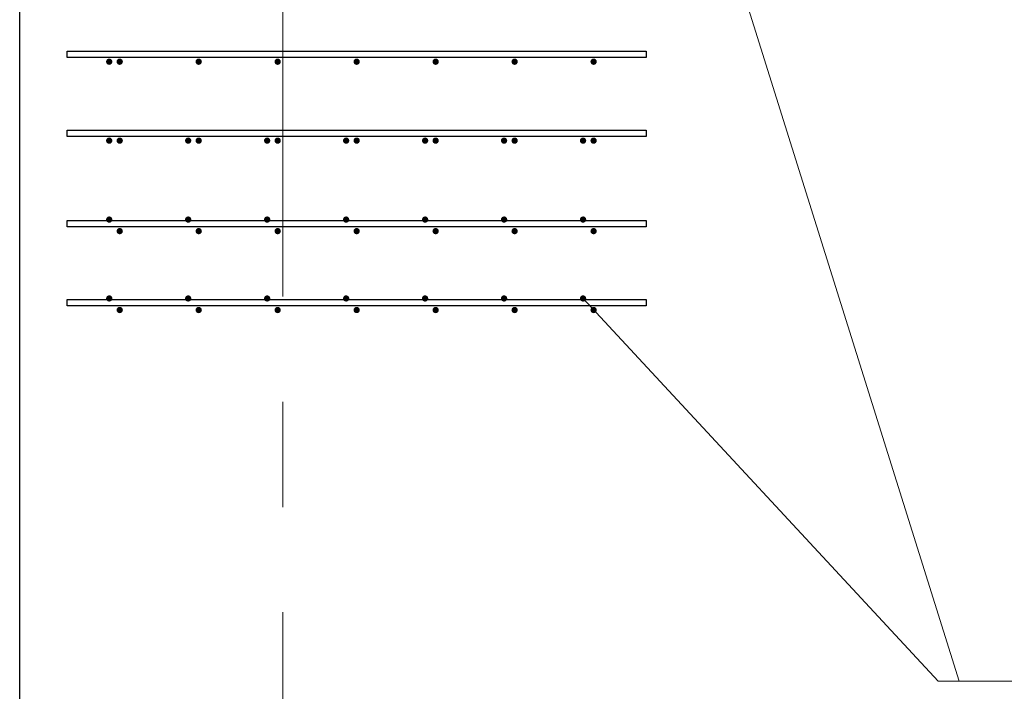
# Model space of a CAD drawing. Header units: metres. Extents: x -38 to 93, y -15 to 21.
# Tile 21 of 256: x 0.25 to 1.185, y 10.935 to 11.573. Entities that reach past the tile are written whole.
import ezdxf

# ---------------------------------------------------------------- set-up
doc = ezdxf.new("R2010")
doc.units = ezdxf.units.M
doc.linetypes.add('______11', pattern=[0.5, 0.4, -0.05, 0, -0.05])
doc.linetypes.add('______5', pattern=[1.1, 0.8, -0.1, 0.1, -0.1])
for name, color, linetype, lineweight in [('XR$1$Осевая линия (1)', 7, '______5', 13), ('XR$4$Арматурный каркас 01', 4, 'Continuous', 35), ('XR$4$Перекрытие (1)', 7, 'Continuous', 35), ('XR$4$Текст_ общее_1', 7, 'Continuous', 13)]:
    doc.layers.add(name, color=color, linetype=linetype, lineweight=lineweight)

msp = doc.modelspace()

# ---------------------------------------------------------------- hatches: boundary and pattern name
at = {"layer": 'XR$4$Арматурный каркас 01', "linetype": 'Continuous', "lineweight": 50, "transparency": 33554687}
for points in [[(0.338, 11.53324), (0.33777, 11.53439), (0.33712, 11.53537), (0.33615, 11.53602), (0.335, 11.53624), (0.33385, 11.53602), (0.33288, 11.53537), (0.33223, 11.53439), (0.332, 11.53324), (0.33223, 11.5321), (0.33288, 11.53112), (0.33385, 11.53047), (0.335, 11.53024), (0.33615, 11.53047), (0.33712, 11.53112), (0.33777, 11.5321)], [(0.338, 11.53324), (0.33777, 11.53439), (0.33712, 11.53537), (0.33615, 11.53602), (0.335, 11.53624), (0.33385, 11.53602), (0.33288, 11.53537), (0.33223, 11.53439), (0.332, 11.53324), (0.33223, 11.5321), (0.33288, 11.53112), (0.33385, 11.53047), (0.335, 11.53024), (0.33615, 11.53047), (0.33712, 11.53112), (0.33777, 11.5321)], [(0.348, 11.53324), (0.34777, 11.53439), (0.34712, 11.53537), (0.34615, 11.53602), (0.345, 11.53624), (0.34385, 11.53602), (0.34288, 11.53537), (0.34223, 11.53439), (0.342, 11.53324), (0.34223, 11.5321), (0.34288, 11.53112), (0.34385, 11.53047), (0.345, 11.53024), (0.34615, 11.53047), (0.34712, 11.53112), (0.34777, 11.5321)], [(0.348, 11.53324), (0.34777, 11.53439), (0.34712, 11.53537), (0.34615, 11.53602), (0.345, 11.53624), (0.34385, 11.53602), (0.34288, 11.53537), (0.34223, 11.53439), (0.342, 11.53324), (0.34223, 11.5321), (0.34288, 11.53112), (0.34385, 11.53047), (0.345, 11.53024), (0.34615, 11.53047), (0.34712, 11.53112), (0.34777, 11.5321)], [(0.423, 11.53324), (0.42277, 11.53439), (0.42212, 11.53537), (0.42115, 11.53602), (0.42, 11.53624), (0.41885, 11.53602), (0.41788, 11.53537), (0.41723, 11.53439), (0.417, 11.53324), (0.41723, 11.5321), (0.41788, 11.53112), (0.41885, 11.53047), (0.42, 11.53024), (0.42115, 11.53047), (0.42212, 11.53112), (0.42277, 11.5321)], [(0.423, 11.53324), (0.42277, 11.53439), (0.42212, 11.53537), (0.42115, 11.53602), (0.42, 11.53624), (0.41885, 11.53602), (0.41788, 11.53537), (0.41723, 11.53439), (0.417, 11.53324), (0.41723, 11.5321), (0.41788, 11.53112), (0.41885, 11.53047), (0.42, 11.53024), (0.42115, 11.53047), (0.42212, 11.53112), (0.42277, 11.5321)], [(0.498, 11.53324), (0.49777, 11.53439), (0.49712, 11.53537), (0.49615, 11.53602), (0.495, 11.53624), (0.49385, 11.53602), (0.49288, 11.53537), (0.49223, 11.53439), (0.492, 11.53324), (0.49223, 11.5321), (0.49288, 11.53112), (0.49385, 11.53047), (0.495, 11.53024), (0.49615, 11.53047), (0.49712, 11.53112), (0.49777, 11.5321)], [(0.498, 11.53324), (0.49777, 11.53439), (0.49712, 11.53537), (0.49615, 11.53602), (0.495, 11.53624), (0.49385, 11.53602), (0.49288, 11.53537), (0.49223, 11.53439), (0.492, 11.53324), (0.49223, 11.5321), (0.49288, 11.53112), (0.49385, 11.53047), (0.495, 11.53024), (0.49615, 11.53047), (0.49712, 11.53112), (0.49777, 11.5321)], [(0.573, 11.53324), (0.57277, 11.53439), (0.57212, 11.53537), (0.57115, 11.53602), (0.57, 11.53624), (0.56885, 11.53602), (0.56788, 11.53537), (0.56723, 11.53439), (0.567, 11.53324), (0.56723, 11.5321), (0.56788, 11.53112), (0.56885, 11.53047), (0.57, 11.53024), (0.57115, 11.53047), (0.57212, 11.53112), (0.57277, 11.5321)], [(0.573, 11.53324), (0.57277, 11.53439), (0.57212, 11.53537), (0.57115, 11.53602), (0.57, 11.53624), (0.56885, 11.53602), (0.56788, 11.53537), (0.56723, 11.53439), (0.567, 11.53324), (0.56723, 11.5321), (0.56788, 11.53112), (0.56885, 11.53047), (0.57, 11.53024), (0.57115, 11.53047), (0.57212, 11.53112), (0.57277, 11.5321)], [(0.648, 11.53324), (0.64777, 11.53439), (0.64712, 11.53537), (0.64615, 11.53602), (0.645, 11.53624), (0.64385, 11.53602), (0.64288, 11.53537), (0.64223, 11.53439), (0.642, 11.53324), (0.64223, 11.5321), (0.64288, 11.53112), (0.64385, 11.53047), (0.645, 11.53024), (0.64615, 11.53047), (0.64712, 11.53112), (0.64777, 11.5321)], [(0.648, 11.53324), (0.64777, 11.53439), (0.64712, 11.53537), (0.64615, 11.53602), (0.645, 11.53624), (0.64385, 11.53602), (0.64288, 11.53537), (0.64223, 11.53439), (0.642, 11.53324), (0.64223, 11.5321), (0.64288, 11.53112), (0.64385, 11.53047), (0.645, 11.53024), (0.64615, 11.53047), (0.64712, 11.53112), (0.64777, 11.5321)], [(0.723, 11.53324), (0.72277, 11.53439), (0.72212, 11.53537), (0.72115, 11.53602), (0.72, 11.53624), (0.71885, 11.53602), (0.71788, 11.53537), (0.71723, 11.53439), (0.717, 11.53324), (0.71723, 11.5321), (0.71788, 11.53112), (0.71885, 11.53047), (0.72, 11.53024), (0.72115, 11.53047), (0.72212, 11.53112), (0.72277, 11.5321)], [(0.723, 11.53324), (0.72277, 11.53439), (0.72212, 11.53537), (0.72115, 11.53602), (0.72, 11.53624), (0.71885, 11.53602), (0.71788, 11.53537), (0.71723, 11.53439), (0.717, 11.53324), (0.71723, 11.5321), (0.71788, 11.53112), (0.71885, 11.53047), (0.72, 11.53024), (0.72115, 11.53047), (0.72212, 11.53112), (0.72277, 11.5321)], [(0.798, 11.53324), (0.79777, 11.53439), (0.79712, 11.53537), (0.79615, 11.53602), (0.795, 11.53624), (0.79385, 11.53602), (0.79288, 11.53537), (0.79223, 11.53439), (0.792, 11.53324), (0.79223, 11.5321), (0.79288, 11.53112), (0.79385, 11.53047), (0.795, 11.53024), (0.79615, 11.53047), (0.79712, 11.53112), (0.79777, 11.5321)], [(0.798, 11.53324), (0.79777, 11.53439), (0.79712, 11.53537), (0.79615, 11.53602), (0.795, 11.53624), (0.79385, 11.53602), (0.79288, 11.53537), (0.79223, 11.53439), (0.792, 11.53324), (0.79223, 11.5321), (0.79288, 11.53112), (0.79385, 11.53047), (0.795, 11.53024), (0.79615, 11.53047), (0.79712, 11.53112), (0.79777, 11.5321)], [(0.338, 11.45824), (0.33777, 11.45939), (0.33712, 11.46037), (0.33615, 11.46102), (0.335, 11.46124), (0.33385, 11.46102), (0.33288, 11.46037), (0.33223, 11.45939), (0.332, 11.45824), (0.33223, 11.4571), (0.33288, 11.45612), (0.33385, 11.45547), (0.335, 11.45524), (0.33615, 11.45547), (0.33712, 11.45612), (0.33777, 11.4571)], [(0.338, 11.45824), (0.33777, 11.45939), (0.33712, 11.46037), (0.33615, 11.46102), (0.335, 11.46124), (0.33385, 11.46102), (0.33288, 11.46037), (0.33223, 11.45939), (0.332, 11.45824), (0.33223, 11.4571), (0.33288, 11.45612), (0.33385, 11.45547), (0.335, 11.45524), (0.33615, 11.45547), (0.33712, 11.45612), (0.33777, 11.4571)], [(0.348, 11.45824), (0.34777, 11.45939), (0.34712, 11.46037), (0.34615, 11.46102), (0.345, 11.46124), (0.34385, 11.46102), (0.34288, 11.46037), (0.34223, 11.45939), (0.342, 11.45824), (0.34223, 11.4571), (0.34288, 11.45612), (0.34385, 11.45547), (0.345, 11.45524), (0.34615, 11.45547), (0.34712, 11.45612), (0.34777, 11.4571)], [(0.348, 11.45824), (0.34777, 11.45939), (0.34712, 11.46037), (0.34615, 11.46102), (0.345, 11.46124), (0.34385, 11.46102), (0.34288, 11.46037), (0.34223, 11.45939), (0.342, 11.45824), (0.34223, 11.4571), (0.34288, 11.45612), (0.34385, 11.45547), (0.345, 11.45524), (0.34615, 11.45547), (0.34712, 11.45612), (0.34777, 11.4571)], [(0.413, 11.45824), (0.41277, 11.45939), (0.41212, 11.46037), (0.41115, 11.46102), (0.41, 11.46124), (0.40885, 11.46102), (0.40788, 11.46037), (0.40723, 11.45939), (0.407, 11.45824), (0.40723, 11.4571), (0.40788, 11.45612), (0.40885, 11.45547), (0.41, 11.45524), (0.41115, 11.45547), (0.41212, 11.45612), (0.41277, 11.4571)], [(0.413, 11.45824), (0.41277, 11.45939), (0.41212, 11.46037), (0.41115, 11.46102), (0.41, 11.46124), (0.40885, 11.46102), (0.40788, 11.46037), (0.40723, 11.45939), (0.407, 11.45824), (0.40723, 11.4571), (0.40788, 11.45612), (0.40885, 11.45547), (0.41, 11.45524), (0.41115, 11.45547), (0.41212, 11.45612), (0.41277, 11.4571)], [(0.423, 11.45824), (0.42277, 11.45939), (0.42212, 11.46037), (0.42115, 11.46102), (0.42, 11.46124), (0.41885, 11.46102), (0.41788, 11.46037), (0.41723, 11.45939), (0.417, 11.45824), (0.41723, 11.4571), (0.41788, 11.45612), (0.41885, 11.45547), (0.42, 11.45524), (0.42115, 11.45547), (0.42212, 11.45612), (0.42277, 11.4571)], [(0.423, 11.45824), (0.42277, 11.45939), (0.42212, 11.46037), (0.42115, 11.46102), (0.42, 11.46124), (0.41885, 11.46102), (0.41788, 11.46037), (0.41723, 11.45939), (0.417, 11.45824), (0.41723, 11.4571), (0.41788, 11.45612), (0.41885, 11.45547), (0.42, 11.45524), (0.42115, 11.45547), (0.42212, 11.45612), (0.42277, 11.4571)], [(0.488, 11.45824), (0.48777, 11.45939), (0.48712, 11.46037), (0.48615, 11.46102), (0.485, 11.46124), (0.48385, 11.46102), (0.48288, 11.46037), (0.48223, 11.45939), (0.482, 11.45824), (0.48223, 11.4571), (0.48288, 11.45612), (0.48385, 11.45547), (0.485, 11.45524), (0.48615, 11.45547), (0.48712, 11.45612), (0.48777, 11.4571)], [(0.488, 11.45824), (0.48777, 11.45939), (0.48712, 11.46037), (0.48615, 11.46102), (0.485, 11.46124), (0.48385, 11.46102), (0.48288, 11.46037), (0.48223, 11.45939), (0.482, 11.45824), (0.48223, 11.4571), (0.48288, 11.45612), (0.48385, 11.45547), (0.485, 11.45524), (0.48615, 11.45547), (0.48712, 11.45612), (0.48777, 11.4571)], [(0.498, 11.45824), (0.49777, 11.45939), (0.49712, 11.46037), (0.49615, 11.46102), (0.495, 11.46124), (0.49385, 11.46102), (0.49288, 11.46037), (0.49223, 11.45939), (0.492, 11.45824), (0.49223, 11.4571), (0.49288, 11.45612), (0.49385, 11.45547), (0.495, 11.45524), (0.49615, 11.45547), (0.49712, 11.45612), (0.49777, 11.4571)], [(0.498, 11.45824), (0.49777, 11.45939), (0.49712, 11.46037), (0.49615, 11.46102), (0.495, 11.46124), (0.49385, 11.46102), (0.49288, 11.46037), (0.49223, 11.45939), (0.492, 11.45824), (0.49223, 11.4571), (0.49288, 11.45612), (0.49385, 11.45547), (0.495, 11.45524), (0.49615, 11.45547), (0.49712, 11.45612), (0.49777, 11.4571)], [(0.563, 11.45824), (0.56277, 11.45939), (0.56212, 11.46037), (0.56115, 11.46102), (0.56, 11.46124), (0.55885, 11.46102), (0.55788, 11.46037), (0.55723, 11.45939), (0.557, 11.45824), (0.55723, 11.4571), (0.55788, 11.45612), (0.55885, 11.45547), (0.56, 11.45524), (0.56115, 11.45547), (0.56212, 11.45612), (0.56277, 11.4571)], [(0.563, 11.45824), (0.56277, 11.45939), (0.56212, 11.46037), (0.56115, 11.46102), (0.56, 11.46124), (0.55885, 11.46102), (0.55788, 11.46037), (0.55723, 11.45939), (0.557, 11.45824), (0.55723, 11.4571), (0.55788, 11.45612), (0.55885, 11.45547), (0.56, 11.45524), (0.56115, 11.45547), (0.56212, 11.45612), (0.56277, 11.4571)], [(0.573, 11.45824), (0.57277, 11.45939), (0.57212, 11.46037), (0.57115, 11.46102), (0.57, 11.46124), (0.56885, 11.46102), (0.56788, 11.46037), (0.56723, 11.45939), (0.567, 11.45824), (0.56723, 11.4571), (0.56788, 11.45612), (0.56885, 11.45547), (0.57, 11.45524), (0.57115, 11.45547), (0.57212, 11.45612), (0.57277, 11.4571)], [(0.573, 11.45824), (0.57277, 11.45939), (0.57212, 11.46037), (0.57115, 11.46102), (0.57, 11.46124), (0.56885, 11.46102), (0.56788, 11.46037), (0.56723, 11.45939), (0.567, 11.45824), (0.56723, 11.4571), (0.56788, 11.45612), (0.56885, 11.45547), (0.57, 11.45524), (0.57115, 11.45547), (0.57212, 11.45612), (0.57277, 11.4571)], [(0.638, 11.45824), (0.63777, 11.45939), (0.63712, 11.46037), (0.63615, 11.46102), (0.635, 11.46124), (0.63385, 11.46102), (0.63288, 11.46037), (0.63223, 11.45939), (0.632, 11.45824), (0.63223, 11.4571), (0.63288, 11.45612), (0.63385, 11.45547), (0.635, 11.45524), (0.63615, 11.45547), (0.63712, 11.45612), (0.63777, 11.4571)], [(0.638, 11.45824), (0.63777, 11.45939), (0.63712, 11.46037), (0.63615, 11.46102), (0.635, 11.46124), (0.63385, 11.46102), (0.63288, 11.46037), (0.63223, 11.45939), (0.632, 11.45824), (0.63223, 11.4571), (0.63288, 11.45612), (0.63385, 11.45547), (0.635, 11.45524), (0.63615, 11.45547), (0.63712, 11.45612), (0.63777, 11.4571)], [(0.648, 11.45824), (0.64777, 11.45939), (0.64712, 11.46037), (0.64615, 11.46102), (0.645, 11.46124), (0.64385, 11.46102), (0.64288, 11.46037), (0.64223, 11.45939), (0.642, 11.45824), (0.64223, 11.4571), (0.64288, 11.45612), (0.64385, 11.45547), (0.645, 11.45524), (0.64615, 11.45547), (0.64712, 11.45612), (0.64777, 11.4571)], [(0.648, 11.45824), (0.64777, 11.45939), (0.64712, 11.46037), (0.64615, 11.46102), (0.645, 11.46124), (0.64385, 11.46102), (0.64288, 11.46037), (0.64223, 11.45939), (0.642, 11.45824), (0.64223, 11.4571), (0.64288, 11.45612), (0.64385, 11.45547), (0.645, 11.45524), (0.64615, 11.45547), (0.64712, 11.45612), (0.64777, 11.4571)], [(0.713, 11.45824), (0.71277, 11.45939), (0.71212, 11.46037), (0.71115, 11.46102), (0.71, 11.46124), (0.70885, 11.46102), (0.70788, 11.46037), (0.70723, 11.45939), (0.707, 11.45824), (0.70723, 11.4571), (0.70788, 11.45612), (0.70885, 11.45547), (0.71, 11.45524), (0.71115, 11.45547), (0.71212, 11.45612), (0.71277, 11.4571)], [(0.713, 11.45824), (0.71277, 11.45939), (0.71212, 11.46037), (0.71115, 11.46102), (0.71, 11.46124), (0.70885, 11.46102), (0.70788, 11.46037), (0.70723, 11.45939), (0.707, 11.45824), (0.70723, 11.4571), (0.70788, 11.45612), (0.70885, 11.45547), (0.71, 11.45524), (0.71115, 11.45547), (0.71212, 11.45612), (0.71277, 11.4571)], [(0.723, 11.45824), (0.72277, 11.45939), (0.72212, 11.46037), (0.72115, 11.46102), (0.72, 11.46124), (0.71885, 11.46102), (0.71788, 11.46037), (0.71723, 11.45939), (0.717, 11.45824), (0.71723, 11.4571), (0.71788, 11.45612), (0.71885, 11.45547), (0.72, 11.45524), (0.72115, 11.45547), (0.72212, 11.45612), (0.72277, 11.4571)], [(0.723, 11.45824), (0.72277, 11.45939), (0.72212, 11.46037), (0.72115, 11.46102), (0.72, 11.46124), (0.71885, 11.46102), (0.71788, 11.46037), (0.71723, 11.45939), (0.717, 11.45824), (0.71723, 11.4571), (0.71788, 11.45612), (0.71885, 11.45547), (0.72, 11.45524), (0.72115, 11.45547), (0.72212, 11.45612), (0.72277, 11.4571)], [(0.788, 11.45824), (0.78777, 11.45939), (0.78712, 11.46037), (0.78615, 11.46102), (0.785, 11.46124), (0.78385, 11.46102), (0.78288, 11.46037), (0.78223, 11.45939), (0.782, 11.45824), (0.78223, 11.4571), (0.78288, 11.45612), (0.78385, 11.45547), (0.785, 11.45524), (0.78615, 11.45547), (0.78712, 11.45612), (0.78777, 11.4571)], [(0.788, 11.45824), (0.78777, 11.45939), (0.78712, 11.46037), (0.78615, 11.46102), (0.785, 11.46124), (0.78385, 11.46102), (0.78288, 11.46037), (0.78223, 11.45939), (0.782, 11.45824), (0.78223, 11.4571), (0.78288, 11.45612), (0.78385, 11.45547), (0.785, 11.45524), (0.78615, 11.45547), (0.78712, 11.45612), (0.78777, 11.4571)], [(0.798, 11.45824), (0.79777, 11.45939), (0.79712, 11.46037), (0.79615, 11.46102), (0.795, 11.46124), (0.79385, 11.46102), (0.79288, 11.46037), (0.79223, 11.45939), (0.792, 11.45824), (0.79223, 11.4571), (0.79288, 11.45612), (0.79385, 11.45547), (0.795, 11.45524), (0.79615, 11.45547), (0.79712, 11.45612), (0.79777, 11.4571)], [(0.798, 11.45824), (0.79777, 11.45939), (0.79712, 11.46037), (0.79615, 11.46102), (0.795, 11.46124), (0.79385, 11.46102), (0.79288, 11.46037), (0.79223, 11.45939), (0.792, 11.45824), (0.79223, 11.4571), (0.79288, 11.45612), (0.79385, 11.45547), (0.795, 11.45524), (0.79615, 11.45547), (0.79712, 11.45612), (0.79777, 11.4571)], [(0.338, 11.38324), (0.33777, 11.38439), (0.33712, 11.38537), (0.33615, 11.38602), (0.335, 11.38624), (0.33385, 11.38602), (0.33288, 11.38537), (0.33223, 11.38439), (0.332, 11.38324), (0.33223, 11.3821), (0.33288, 11.38112), (0.33385, 11.38047), (0.335, 11.38024), (0.33615, 11.38047), (0.33712, 11.38112), (0.33777, 11.3821)], [(0.338, 11.38324), (0.33777, 11.38439), (0.33712, 11.38537), (0.33615, 11.38602), (0.335, 11.38624), (0.33385, 11.38602), (0.33288, 11.38537), (0.33223, 11.38439), (0.332, 11.38324), (0.33223, 11.3821), (0.33288, 11.38112), (0.33385, 11.38047), (0.335, 11.38024), (0.33615, 11.38047), (0.33712, 11.38112), (0.33777, 11.3821)], [(0.413, 11.38324), (0.41277, 11.38439), (0.41212, 11.38537), (0.41115, 11.38602), (0.41, 11.38624), (0.40885, 11.38602), (0.40788, 11.38537), (0.40723, 11.38439), (0.407, 11.38324), (0.40723, 11.3821), (0.40788, 11.38112), (0.40885, 11.38047), (0.41, 11.38024), (0.41115, 11.38047), (0.41212, 11.38112), (0.41277, 11.3821)], [(0.413, 11.38324), (0.41277, 11.38439), (0.41212, 11.38537), (0.41115, 11.38602), (0.41, 11.38624), (0.40885, 11.38602), (0.40788, 11.38537), (0.40723, 11.38439), (0.407, 11.38324), (0.40723, 11.3821), (0.40788, 11.38112), (0.40885, 11.38047), (0.41, 11.38024), (0.41115, 11.38047), (0.41212, 11.38112), (0.41277, 11.3821)], [(0.488, 11.38324), (0.48777, 11.38439), (0.48712, 11.38537), (0.48615, 11.38602), (0.485, 11.38624), (0.48385, 11.38602), (0.48288, 11.38537), (0.48223, 11.38439), (0.482, 11.38324), (0.48223, 11.3821), (0.48288, 11.38112), (0.48385, 11.38047), (0.485, 11.38024), (0.48615, 11.38047), (0.48712, 11.38112), (0.48777, 11.3821)], [(0.488, 11.38324), (0.48777, 11.38439), (0.48712, 11.38537), (0.48615, 11.38602), (0.485, 11.38624), (0.48385, 11.38602), (0.48288, 11.38537), (0.48223, 11.38439), (0.482, 11.38324), (0.48223, 11.3821), (0.48288, 11.38112), (0.48385, 11.38047), (0.485, 11.38024), (0.48615, 11.38047), (0.48712, 11.38112), (0.48777, 11.3821)], [(0.563, 11.38324), (0.56277, 11.38439), (0.56212, 11.38537), (0.56115, 11.38602), (0.56, 11.38624), (0.55885, 11.38602), (0.55788, 11.38537), (0.55723, 11.38439), (0.557, 11.38324), (0.55723, 11.3821), (0.55788, 11.38112), (0.55885, 11.38047), (0.56, 11.38024), (0.56115, 11.38047), (0.56212, 11.38112), (0.56277, 11.3821)], [(0.563, 11.38324), (0.56277, 11.38439), (0.56212, 11.38537), (0.56115, 11.38602), (0.56, 11.38624), (0.55885, 11.38602), (0.55788, 11.38537), (0.55723, 11.38439), (0.557, 11.38324), (0.55723, 11.3821), (0.55788, 11.38112), (0.55885, 11.38047), (0.56, 11.38024), (0.56115, 11.38047), (0.56212, 11.38112), (0.56277, 11.3821)], [(0.638, 11.38324), (0.63777, 11.38439), (0.63712, 11.38537), (0.63615, 11.38602), (0.635, 11.38624), (0.63385, 11.38602), (0.63288, 11.38537), (0.63223, 11.38439), (0.632, 11.38324), (0.63223, 11.3821), (0.63288, 11.38112), (0.63385, 11.38047), (0.635, 11.38024), (0.63615, 11.38047), (0.63712, 11.38112), (0.63777, 11.3821)], [(0.638, 11.38324), (0.63777, 11.38439), (0.63712, 11.38537), (0.63615, 11.38602), (0.635, 11.38624), (0.63385, 11.38602), (0.63288, 11.38537), (0.63223, 11.38439), (0.632, 11.38324), (0.63223, 11.3821), (0.63288, 11.38112), (0.63385, 11.38047), (0.635, 11.38024), (0.63615, 11.38047), (0.63712, 11.38112), (0.63777, 11.3821)], [(0.713, 11.38324), (0.71277, 11.38439), (0.71212, 11.38537), (0.71115, 11.38602), (0.71, 11.38624), (0.70885, 11.38602), (0.70788, 11.38537), (0.70723, 11.38439), (0.707, 11.38324), (0.70723, 11.3821), (0.70788, 11.38112), (0.70885, 11.38047), (0.71, 11.38024), (0.71115, 11.38047), (0.71212, 11.38112), (0.71277, 11.3821)], [(0.713, 11.38324), (0.71277, 11.38439), (0.71212, 11.38537), (0.71115, 11.38602), (0.71, 11.38624), (0.70885, 11.38602), (0.70788, 11.38537), (0.70723, 11.38439), (0.707, 11.38324), (0.70723, 11.3821), (0.70788, 11.38112), (0.70885, 11.38047), (0.71, 11.38024), (0.71115, 11.38047), (0.71212, 11.38112), (0.71277, 11.3821)], [(0.788, 11.38324), (0.78777, 11.38439), (0.78712, 11.38537), (0.78615, 11.38602), (0.785, 11.38624), (0.78385, 11.38602), (0.78288, 11.38537), (0.78223, 11.38439), (0.782, 11.38324), (0.78223, 11.3821), (0.78288, 11.38112), (0.78385, 11.38047), (0.785, 11.38024), (0.78615, 11.38047), (0.78712, 11.38112), (0.78777, 11.3821)], [(0.788, 11.38324), (0.78777, 11.38439), (0.78712, 11.38537), (0.78615, 11.38602), (0.785, 11.38624), (0.78385, 11.38602), (0.78288, 11.38537), (0.78223, 11.38439), (0.782, 11.38324), (0.78223, 11.3821), (0.78288, 11.38112), (0.78385, 11.38047), (0.785, 11.38024), (0.78615, 11.38047), (0.78712, 11.38112), (0.78777, 11.3821)], [(0.348, 11.37224), (0.34777, 11.37339), (0.34712, 11.37437), (0.34615, 11.37502), (0.345, 11.37524), (0.34385, 11.37502), (0.34288, 11.37437), (0.34223, 11.37339), (0.342, 11.37224), (0.34223, 11.3711), (0.34288, 11.37012), (0.34385, 11.36947), (0.345, 11.36924), (0.34615, 11.36947), (0.34712, 11.37012), (0.34777, 11.3711)], [(0.348, 11.37224), (0.34777, 11.37339), (0.34712, 11.37437), (0.34615, 11.37502), (0.345, 11.37524), (0.34385, 11.37502), (0.34288, 11.37437), (0.34223, 11.37339), (0.342, 11.37224), (0.34223, 11.3711), (0.34288, 11.37012), (0.34385, 11.36947), (0.345, 11.36924), (0.34615, 11.36947), (0.34712, 11.37012), (0.34777, 11.3711)], [(0.423, 11.37224), (0.42277, 11.37339), (0.42212, 11.37437), (0.42115, 11.37502), (0.42, 11.37524), (0.41885, 11.37502), (0.41788, 11.37437), (0.41723, 11.37339), (0.417, 11.37224), (0.41723, 11.3711), (0.41788, 11.37012), (0.41885, 11.36947), (0.42, 11.36924), (0.42115, 11.36947), (0.42212, 11.37012), (0.42277, 11.3711)], [(0.423, 11.37224), (0.42277, 11.37339), (0.42212, 11.37437), (0.42115, 11.37502), (0.42, 11.37524), (0.41885, 11.37502), (0.41788, 11.37437), (0.41723, 11.37339), (0.417, 11.37224), (0.41723, 11.3711), (0.41788, 11.37012), (0.41885, 11.36947), (0.42, 11.36924), (0.42115, 11.36947), (0.42212, 11.37012), (0.42277, 11.3711)], [(0.498, 11.37224), (0.49777, 11.37339), (0.49712, 11.37437), (0.49615, 11.37502), (0.495, 11.37524), (0.49385, 11.37502), (0.49288, 11.37437), (0.49223, 11.37339), (0.492, 11.37224), (0.49223, 11.3711), (0.49288, 11.37012), (0.49385, 11.36947), (0.495, 11.36924), (0.49615, 11.36947), (0.49712, 11.37012), (0.49777, 11.3711)], [(0.498, 11.37224), (0.49777, 11.37339), (0.49712, 11.37437), (0.49615, 11.37502), (0.495, 11.37524), (0.49385, 11.37502), (0.49288, 11.37437), (0.49223, 11.37339), (0.492, 11.37224), (0.49223, 11.3711), (0.49288, 11.37012), (0.49385, 11.36947), (0.495, 11.36924), (0.49615, 11.36947), (0.49712, 11.37012), (0.49777, 11.3711)], [(0.573, 11.37224), (0.57277, 11.37339), (0.57212, 11.37437), (0.57115, 11.37502), (0.57, 11.37524), (0.56885, 11.37502), (0.56788, 11.37437), (0.56723, 11.37339), (0.567, 11.37224), (0.56723, 11.3711), (0.56788, 11.37012), (0.56885, 11.36947), (0.57, 11.36924), (0.57115, 11.36947), (0.57212, 11.37012), (0.57277, 11.3711)], [(0.573, 11.37224), (0.57277, 11.37339), (0.57212, 11.37437), (0.57115, 11.37502), (0.57, 11.37524), (0.56885, 11.37502), (0.56788, 11.37437), (0.56723, 11.37339), (0.567, 11.37224), (0.56723, 11.3711), (0.56788, 11.37012), (0.56885, 11.36947), (0.57, 11.36924), (0.57115, 11.36947), (0.57212, 11.37012), (0.57277, 11.3711)], [(0.648, 11.37224), (0.64777, 11.37339), (0.64712, 11.37437), (0.64615, 11.37502), (0.645, 11.37524), (0.64385, 11.37502), (0.64288, 11.37437), (0.64223, 11.37339), (0.642, 11.37224), (0.64223, 11.3711), (0.64288, 11.37012), (0.64385, 11.36947), (0.645, 11.36924), (0.64615, 11.36947), (0.64712, 11.37012), (0.64777, 11.3711)], [(0.648, 11.37224), (0.64777, 11.37339), (0.64712, 11.37437), (0.64615, 11.37502), (0.645, 11.37524), (0.64385, 11.37502), (0.64288, 11.37437), (0.64223, 11.37339), (0.642, 11.37224), (0.64223, 11.3711), (0.64288, 11.37012), (0.64385, 11.36947), (0.645, 11.36924), (0.64615, 11.36947), (0.64712, 11.37012), (0.64777, 11.3711)], [(0.723, 11.37224), (0.72277, 11.37339), (0.72212, 11.37437), (0.72115, 11.37502), (0.72, 11.37524), (0.71885, 11.37502), (0.71788, 11.37437), (0.71723, 11.37339), (0.717, 11.37224), (0.71723, 11.3711), (0.71788, 11.37012), (0.71885, 11.36947), (0.72, 11.36924), (0.72115, 11.36947), (0.72212, 11.37012), (0.72277, 11.3711)], [(0.723, 11.37224), (0.72277, 11.37339), (0.72212, 11.37437), (0.72115, 11.37502), (0.72, 11.37524), (0.71885, 11.37502), (0.71788, 11.37437), (0.71723, 11.37339), (0.717, 11.37224), (0.71723, 11.3711), (0.71788, 11.37012), (0.71885, 11.36947), (0.72, 11.36924), (0.72115, 11.36947), (0.72212, 11.37012), (0.72277, 11.3711)], [(0.798, 11.37224), (0.79777, 11.37339), (0.79712, 11.37437), (0.79615, 11.37502), (0.795, 11.37524), (0.79385, 11.37502), (0.79288, 11.37437), (0.79223, 11.37339), (0.792, 11.37224), (0.79223, 11.3711), (0.79288, 11.37012), (0.79385, 11.36947), (0.795, 11.36924), (0.79615, 11.36947), (0.79712, 11.37012), (0.79777, 11.3711)], [(0.798, 11.37224), (0.79777, 11.37339), (0.79712, 11.37437), (0.79615, 11.37502), (0.795, 11.37524), (0.79385, 11.37502), (0.79288, 11.37437), (0.79223, 11.37339), (0.792, 11.37224), (0.79223, 11.3711), (0.79288, 11.37012), (0.79385, 11.36947), (0.795, 11.36924), (0.79615, 11.36947), (0.79712, 11.37012), (0.79777, 11.3711)], [(0.338, 11.30824), (0.33777, 11.30939), (0.33712, 11.31037), (0.33615, 11.31102), (0.335, 11.31124), (0.33385, 11.31102), (0.33288, 11.31037), (0.33223, 11.30939), (0.332, 11.30824), (0.33223, 11.3071), (0.33288, 11.30612), (0.33385, 11.30547), (0.335, 11.30524), (0.33615, 11.30547), (0.33712, 11.30612), (0.33777, 11.3071)], [(0.338, 11.30824), (0.33777, 11.30939), (0.33712, 11.31037), (0.33615, 11.31102), (0.335, 11.31124), (0.33385, 11.31102), (0.33288, 11.31037), (0.33223, 11.30939), (0.332, 11.30824), (0.33223, 11.3071), (0.33288, 11.30612), (0.33385, 11.30547), (0.335, 11.30524), (0.33615, 11.30547), (0.33712, 11.30612), (0.33777, 11.3071)], [(0.413, 11.30824), (0.41277, 11.30939), (0.41212, 11.31037), (0.41115, 11.31102), (0.41, 11.31124), (0.40885, 11.31102), (0.40788, 11.31037), (0.40723, 11.30939), (0.407, 11.30824), (0.40723, 11.3071), (0.40788, 11.30612), (0.40885, 11.30547), (0.41, 11.30524), (0.41115, 11.30547), (0.41212, 11.30612), (0.41277, 11.3071)], [(0.413, 11.30824), (0.41277, 11.30939), (0.41212, 11.31037), (0.41115, 11.31102), (0.41, 11.31124), (0.40885, 11.31102), (0.40788, 11.31037), (0.40723, 11.30939), (0.407, 11.30824), (0.40723, 11.3071), (0.40788, 11.30612), (0.40885, 11.30547), (0.41, 11.30524), (0.41115, 11.30547), (0.41212, 11.30612), (0.41277, 11.3071)], [(0.488, 11.30824), (0.48777, 11.30939), (0.48712, 11.31037), (0.48615, 11.31102), (0.485, 11.31124), (0.48385, 11.31102), (0.48288, 11.31037), (0.48223, 11.30939), (0.482, 11.30824), (0.48223, 11.3071), (0.48288, 11.30612), (0.48385, 11.30547), (0.485, 11.30524), (0.48615, 11.30547), (0.48712, 11.30612), (0.48777, 11.3071)], [(0.488, 11.30824), (0.48777, 11.30939), (0.48712, 11.31037), (0.48615, 11.31102), (0.485, 11.31124), (0.48385, 11.31102), (0.48288, 11.31037), (0.48223, 11.30939), (0.482, 11.30824), (0.48223, 11.3071), (0.48288, 11.30612), (0.48385, 11.30547), (0.485, 11.30524), (0.48615, 11.30547), (0.48712, 11.30612), (0.48777, 11.3071)], [(0.563, 11.30824), (0.56277, 11.30939), (0.56212, 11.31037), (0.56115, 11.31102), (0.56, 11.31124), (0.55885, 11.31102), (0.55788, 11.31037), (0.55723, 11.30939), (0.557, 11.30824), (0.55723, 11.3071), (0.55788, 11.30612), (0.55885, 11.30547), (0.56, 11.30524), (0.56115, 11.30547), (0.56212, 11.30612), (0.56277, 11.3071)], [(0.563, 11.30824), (0.56277, 11.30939), (0.56212, 11.31037), (0.56115, 11.31102), (0.56, 11.31124), (0.55885, 11.31102), (0.55788, 11.31037), (0.55723, 11.30939), (0.557, 11.30824), (0.55723, 11.3071), (0.55788, 11.30612), (0.55885, 11.30547), (0.56, 11.30524), (0.56115, 11.30547), (0.56212, 11.30612), (0.56277, 11.3071)], [(0.638, 11.30824), (0.63777, 11.30939), (0.63712, 11.31037), (0.63615, 11.31102), (0.635, 11.31124), (0.63385, 11.31102), (0.63288, 11.31037), (0.63223, 11.30939), (0.632, 11.30824), (0.63223, 11.3071), (0.63288, 11.30612), (0.63385, 11.30547), (0.635, 11.30524), (0.63615, 11.30547), (0.63712, 11.30612), (0.63777, 11.3071)], [(0.638, 11.30824), (0.63777, 11.30939), (0.63712, 11.31037), (0.63615, 11.31102), (0.635, 11.31124), (0.63385, 11.31102), (0.63288, 11.31037), (0.63223, 11.30939), (0.632, 11.30824), (0.63223, 11.3071), (0.63288, 11.30612), (0.63385, 11.30547), (0.635, 11.30524), (0.63615, 11.30547), (0.63712, 11.30612), (0.63777, 11.3071)], [(0.713, 11.30824), (0.71277, 11.30939), (0.71212, 11.31037), (0.71115, 11.31102), (0.71, 11.31124), (0.70885, 11.31102), (0.70788, 11.31037), (0.70723, 11.30939), (0.707, 11.30824), (0.70723, 11.3071), (0.70788, 11.30612), (0.70885, 11.30547), (0.71, 11.30524), (0.71115, 11.30547), (0.71212, 11.30612), (0.71277, 11.3071)], [(0.713, 11.30824), (0.71277, 11.30939), (0.71212, 11.31037), (0.71115, 11.31102), (0.71, 11.31124), (0.70885, 11.31102), (0.70788, 11.31037), (0.70723, 11.30939), (0.707, 11.30824), (0.70723, 11.3071), (0.70788, 11.30612), (0.70885, 11.30547), (0.71, 11.30524), (0.71115, 11.30547), (0.71212, 11.30612), (0.71277, 11.3071)], [(0.788, 11.30824), (0.78777, 11.30939), (0.78712, 11.31037), (0.78615, 11.31102), (0.785, 11.31124), (0.78385, 11.31102), (0.78288, 11.31037), (0.78223, 11.30939), (0.782, 11.30824), (0.78223, 11.3071), (0.78288, 11.30612), (0.78385, 11.30547), (0.785, 11.30524), (0.78615, 11.30547), (0.78712, 11.30612), (0.78777, 11.3071)], [(0.788, 11.30824), (0.78777, 11.30939), (0.78712, 11.31037), (0.78615, 11.31102), (0.785, 11.31124), (0.78385, 11.31102), (0.78288, 11.31037), (0.78223, 11.30939), (0.782, 11.30824), (0.78223, 11.3071), (0.78288, 11.30612), (0.78385, 11.30547), (0.785, 11.30524), (0.78615, 11.30547), (0.78712, 11.30612), (0.78777, 11.3071)], [(0.348, 11.29724), (0.34777, 11.29839), (0.34712, 11.29937), (0.34615, 11.30002), (0.345, 11.30024), (0.34385, 11.30002), (0.34288, 11.29937), (0.34223, 11.29839), (0.342, 11.29724), (0.34223, 11.2961), (0.34288, 11.29512), (0.34385, 11.29447), (0.345, 11.29424), (0.34615, 11.29447), (0.34712, 11.29512), (0.34777, 11.2961)], [(0.348, 11.29724), (0.34777, 11.29839), (0.34712, 11.29937), (0.34615, 11.30002), (0.345, 11.30024), (0.34385, 11.30002), (0.34288, 11.29937), (0.34223, 11.29839), (0.342, 11.29724), (0.34223, 11.2961), (0.34288, 11.29512), (0.34385, 11.29447), (0.345, 11.29424), (0.34615, 11.29447), (0.34712, 11.29512), (0.34777, 11.2961)], [(0.423, 11.29724), (0.42277, 11.29839), (0.42212, 11.29937), (0.42115, 11.30002), (0.42, 11.30024), (0.41885, 11.30002), (0.41788, 11.29937), (0.41723, 11.29839), (0.417, 11.29724), (0.41723, 11.2961), (0.41788, 11.29512), (0.41885, 11.29447), (0.42, 11.29424), (0.42115, 11.29447), (0.42212, 11.29512), (0.42277, 11.2961)], [(0.423, 11.29724), (0.42277, 11.29839), (0.42212, 11.29937), (0.42115, 11.30002), (0.42, 11.30024), (0.41885, 11.30002), (0.41788, 11.29937), (0.41723, 11.29839), (0.417, 11.29724), (0.41723, 11.2961), (0.41788, 11.29512), (0.41885, 11.29447), (0.42, 11.29424), (0.42115, 11.29447), (0.42212, 11.29512), (0.42277, 11.2961)], [(0.498, 11.29724), (0.49777, 11.29839), (0.49712, 11.29937), (0.49615, 11.30002), (0.495, 11.30024), (0.49385, 11.30002), (0.49288, 11.29937), (0.49223, 11.29839), (0.492, 11.29724), (0.49223, 11.2961), (0.49288, 11.29512), (0.49385, 11.29447), (0.495, 11.29424), (0.49615, 11.29447), (0.49712, 11.29512), (0.49777, 11.2961)], [(0.498, 11.29724), (0.49777, 11.29839), (0.49712, 11.29937), (0.49615, 11.30002), (0.495, 11.30024), (0.49385, 11.30002), (0.49288, 11.29937), (0.49223, 11.29839), (0.492, 11.29724), (0.49223, 11.2961), (0.49288, 11.29512), (0.49385, 11.29447), (0.495, 11.29424), (0.49615, 11.29447), (0.49712, 11.29512), (0.49777, 11.2961)], [(0.573, 11.29724), (0.57277, 11.29839), (0.57212, 11.29937), (0.57115, 11.30002), (0.57, 11.30024), (0.56885, 11.30002), (0.56788, 11.29937), (0.56723, 11.29839), (0.567, 11.29724), (0.56723, 11.2961), (0.56788, 11.29512), (0.56885, 11.29447), (0.57, 11.29424), (0.57115, 11.29447), (0.57212, 11.29512), (0.57277, 11.2961)], [(0.573, 11.29724), (0.57277, 11.29839), (0.57212, 11.29937), (0.57115, 11.30002), (0.57, 11.30024), (0.56885, 11.30002), (0.56788, 11.29937), (0.56723, 11.29839), (0.567, 11.29724), (0.56723, 11.2961), (0.56788, 11.29512), (0.56885, 11.29447), (0.57, 11.29424), (0.57115, 11.29447), (0.57212, 11.29512), (0.57277, 11.2961)], [(0.648, 11.29724), (0.64777, 11.29839), (0.64712, 11.29937), (0.64615, 11.30002), (0.645, 11.30024), (0.64385, 11.30002), (0.64288, 11.29937), (0.64223, 11.29839), (0.642, 11.29724), (0.64223, 11.2961), (0.64288, 11.29512), (0.64385, 11.29447), (0.645, 11.29424), (0.64615, 11.29447), (0.64712, 11.29512), (0.64777, 11.2961)], [(0.648, 11.29724), (0.64777, 11.29839), (0.64712, 11.29937), (0.64615, 11.30002), (0.645, 11.30024), (0.64385, 11.30002), (0.64288, 11.29937), (0.64223, 11.29839), (0.642, 11.29724), (0.64223, 11.2961), (0.64288, 11.29512), (0.64385, 11.29447), (0.645, 11.29424), (0.64615, 11.29447), (0.64712, 11.29512), (0.64777, 11.2961)], [(0.723, 11.29724), (0.72277, 11.29839), (0.72212, 11.29937), (0.72115, 11.30002), (0.72, 11.30024), (0.71885, 11.30002), (0.71788, 11.29937), (0.71723, 11.29839), (0.717, 11.29724), (0.71723, 11.2961), (0.71788, 11.29512), (0.71885, 11.29447), (0.72, 11.29424), (0.72115, 11.29447), (0.72212, 11.29512), (0.72277, 11.2961)], [(0.723, 11.29724), (0.72277, 11.29839), (0.72212, 11.29937), (0.72115, 11.30002), (0.72, 11.30024), (0.71885, 11.30002), (0.71788, 11.29937), (0.71723, 11.29839), (0.717, 11.29724), (0.71723, 11.2961), (0.71788, 11.29512), (0.71885, 11.29447), (0.72, 11.29424), (0.72115, 11.29447), (0.72212, 11.29512), (0.72277, 11.2961)], [(0.798, 11.29724), (0.79777, 11.29839), (0.79712, 11.29937), (0.79615, 11.30002), (0.795, 11.30024), (0.79385, 11.30002), (0.79288, 11.29937), (0.79223, 11.29839), (0.792, 11.29724), (0.79223, 11.2961), (0.79288, 11.29512), (0.79385, 11.29447), (0.795, 11.29424), (0.79615, 11.29447), (0.79712, 11.29512), (0.79777, 11.2961)], [(0.798, 11.29724), (0.79777, 11.29839), (0.79712, 11.29937), (0.79615, 11.30002), (0.795, 11.30024), (0.79385, 11.30002), (0.79288, 11.29937), (0.79223, 11.29839), (0.792, 11.29724), (0.79223, 11.2961), (0.79288, 11.29512), (0.79385, 11.29447), (0.795, 11.29424), (0.79615, 11.29447), (0.79712, 11.29512), (0.79777, 11.2961)]]:
    msp.add_hatch(color=2, dxfattribs=at).paths.add_polyline_path(points)

# ---------------------------------------------------------------- linework, layer by layer
at = {"layer": 'XR$1$Осевая линия (1)', "color": 253, "linetype": '______11', "lineweight": 13, "true_color": 0xa0a0a0, "transparency": 33554687}
msp.add_line((0.5, -3.39), (0.5, 19.78), dxfattribs=at)
at = {"layer": 'XR$4$Арматурный каркас 01', "color": 2, "linetype": 'Continuous', "lineweight": 25, "transparency": 33554687}
for points in [[(0.295, 11.54324), (0.845, 11.54324), (0.845, 11.53724), (0.295, 11.53724), (0.295, 11.54324)], [(0.295, 11.54324), (0.845, 11.54324), (0.845, 11.53724), (0.295, 11.53724), (0.295, 11.54324)], [(0.295, 11.54324), (0.845, 11.54324), (0.845, 11.53724), (0.295, 11.53724), (0.295, 11.54324)], [(0.295, 11.54324), (0.845, 11.54324), (0.845, 11.53724), (0.295, 11.53724), (0.295, 11.54324)], [(0.295, 11.46824), (0.845, 11.46824), (0.845, 11.46224), (0.295, 11.46224), (0.295, 11.46824)], [(0.295, 11.46824), (0.845, 11.46824), (0.845, 11.46224), (0.295, 11.46224), (0.295, 11.46824)], [(0.295, 11.46824), (0.845, 11.46824), (0.845, 11.46224), (0.295, 11.46224), (0.295, 11.46824)], [(0.295, 11.46824), (0.845, 11.46824), (0.845, 11.46224), (0.295, 11.46224), (0.295, 11.46824)], [(0.295, 11.38224), (0.845, 11.38224), (0.845, 11.37624), (0.295, 11.37624), (0.295, 11.38224)], [(0.295, 11.38224), (0.845, 11.38224), (0.845, 11.37624), (0.295, 11.37624), (0.295, 11.38224)], [(0.295, 11.38224), (0.845, 11.38224), (0.845, 11.37624), (0.295, 11.37624), (0.295, 11.38224)], [(0.295, 11.38224), (0.845, 11.38224), (0.845, 11.37624), (0.295, 11.37624), (0.295, 11.38224)], [(0.295, 11.30724), (0.845, 11.30724), (0.845, 11.30124), (0.295, 11.30124), (0.295, 11.30724)], [(0.295, 11.30724), (0.845, 11.30724), (0.845, 11.30124), (0.295, 11.30124), (0.295, 11.30724)], [(0.295, 11.30724), (0.845, 11.30724), (0.845, 11.30124), (0.295, 11.30124), (0.295, 11.30724)], [(0.295, 11.30724), (0.845, 11.30724), (0.845, 11.30124), (0.295, 11.30124), (0.295, 11.30724)]]:
    msp.add_lwpolyline(points, dxfattribs=at)
at = {"layer": 'XR$4$Перекрытие (1)', "color": 7, "linetype": 'Continuous', "lineweight": 25, "transparency": 33554687}
msp.add_line((0.25, -0.24976), (0.25, 16.65024), dxfattribs=at)
at = {"layer": 'XR$4$Текст_ общее_1', "color": 7, "linetype": 'Continuous', "lineweight": 13, "transparency": 33554687}
msp.add_line((0.7055, 12.34024), (1.14221, 10.94446), dxfattribs=at)
msp.add_lwpolyline([(0.785, 11.30824), (1.12221, 10.94446), (2.83221, 10.94446)], dxfattribs=at)

doc.saveas('drawing.dxf')
